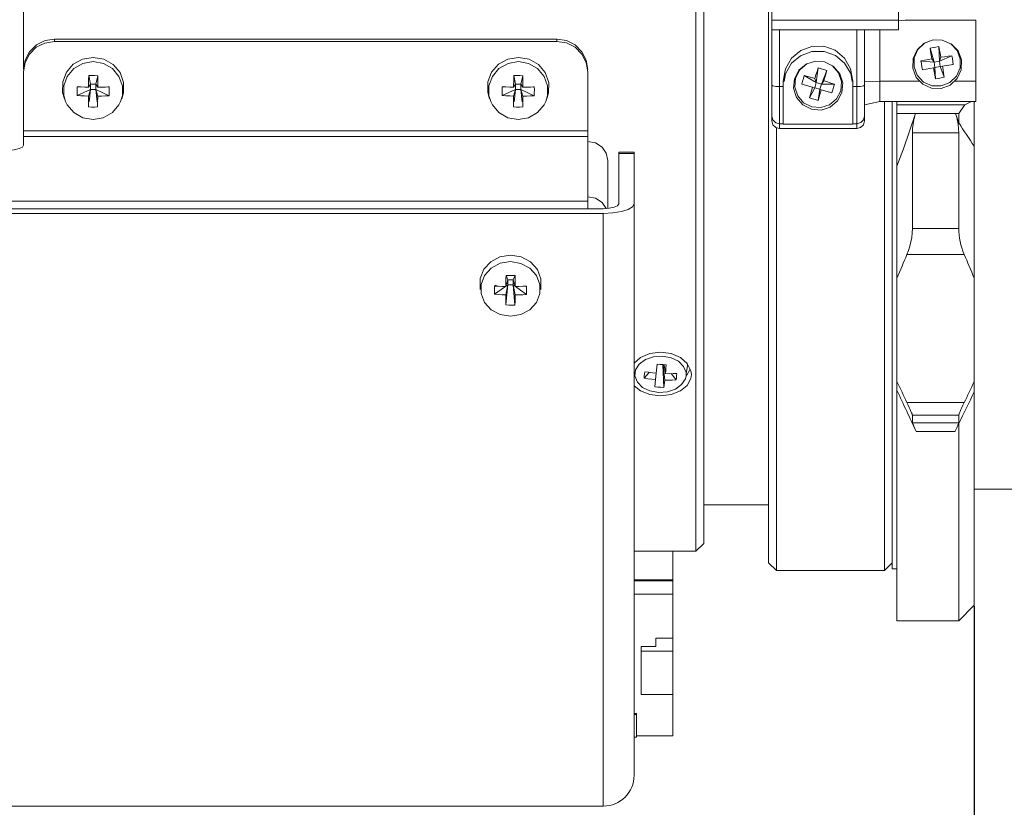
# Model space of a CAD drawing. Header units: millimetres. Extents: x 3925 to 5043, y -86 to 778.
# Tile 18 of 27: x 4508 to 4572, y 255 to 306. Entities that reach past the tile are written whole.
import ezdxf

# ---------------------------------------------------------------- set-up
doc = ezdxf.new("R2010")
doc.units = ezdxf.units.MM
doc.header["$LTSCALE"] = 46.255
doc.header["$PDMODE"] = 3
doc.header["$PDSIZE"] = 1
doc.layers.get('0').update_dxf_attribs({"linetype": 'CONTINUOUS'})
doc.layers.get('Defpoints').update_dxf_attribs({"linetype": 'CONTINUOUS'})
doc.layers.add('PJ-LENS-A22-DXF_CONTINUOUS_LINE', color=7, linetype='CONTINUOUS')
doc.styles.add('SLDTEXTSTYLE0', font='arialbd.ttf', dxfattribs={"height": 5.5})
doc.styles.add('SLDTEXTSTYLE2', font='arial.ttf')
doc.dimstyles.new('SLDDIMSTYLE1', dxfattribs={"dimtxt": 5.650301, "dimasz": 4.572, "dimexe": 0, "dimexo": 0.0625, "dimgap": 1.412575, "dimtad": 0, "dimtih": 1, "dimtoh": 1, "dimlfac": 3.5, "dimrnd": 1e-09, "dimzin": 4, "dimdsep": 46, "dimtxsty": 'SLDTEXTSTYLE0', "dimsah": 1, "dimcen": 0.09, "dimadec": 0, "dimazin": 1, "dimtol": 1, "dimtp": 0.8, "dimtm": 0.8, "dimtfac": 1, "dimtdec": 1, "dimtofl": 0, "dimtmove": 0, "dimatfit": 3, "dimfxl": 1, "dimfrac": 2, "dimtolj": 1, "dimarcsym": 0})

# ---------------------------------------------------------------- blocks, each defined once
blk = doc.blocks.new('*D87')
at = {"color": 0, "linetype": 'Continuous', "lineweight": -2}
for p, q in [((4570.178, 268.468), (4570.178, 237.083)), ((4390.97, 257.718), (4390.97, 237.083)), ((4395.97, 237.083), (4565.178, 237.083))]:
    blk.add_line(p, q, dxfattribs=at)
at = {"color": 0, "linetype": 'Continuous'}
for points in [[(4395.97, 237.916), (4395.97, 236.249), (4390.97, 237.083)], [(4565.178, 237.916), (4565.178, 236.249), (4570.178, 237.083)]]:
    blk.add_solid(points, dxfattribs=at)
at = {"layer": 'Defpoints', "color": 0, "linetype": 'Continuous'}
for p in [(4570.178, 268.531), (4390.97, 257.781), (4570.178, 237.083)]:
    blk.add_point(p, dxfattribs=at)
at = {"color": 0, "linetype": 'Continuous', "lineweight": 0, "insert": (4480.574, 241.7), "char_height": 5, "attachment_point": 5, "style": 'SLDTEXTSTYLE2'}
blk.add_mtext('\\A1;179.21 [7.06]', dxfattribs=at)
blk = doc.blocks.new('*D88')
at = {"color": 0, "linetype": 'Continuous', "lineweight": -2}
for p, q in [((4644.144, 284.769), (4644.144, 221.497)), ((4390.97, 257.718), (4390.97, 221.497)), ((4395.97, 221.497), (4639.144, 221.497))]:
    blk.add_line(p, q, dxfattribs=at)
at = {"color": 0, "linetype": 'Continuous'}
for points in [[(4395.97, 222.33), (4395.97, 220.664), (4390.97, 221.497)], [(4639.144, 222.33), (4639.144, 220.664), (4644.144, 221.497)]]:
    blk.add_solid(points, dxfattribs=at)
at = {"layer": 'Defpoints', "color": 0, "linetype": 'Continuous'}
for p in [(4644.144, 284.831), (4390.97, 257.781), (4644.144, 221.497)]:
    blk.add_point(p, dxfattribs=at)
at = {"color": 0, "linetype": 'Continuous', "lineweight": 0, "insert": (4517.557, 226.114), "char_height": 5, "attachment_point": 5, "style": 'SLDTEXTSTYLE2'}
blk.add_mtext('\\A1;253.17 [9.97]', dxfattribs=at)

msp = doc.modelspace()

# ---------------------------------------------------------------- linework, layer by layer
at = {"layer": 'PJ-LENS-A22-DXF_CONTINUOUS_LINE', "color": 7, "linetype": 'Continuous', "lineweight": 0}
for p, q in [((4508.678, 303.189), (4508.678, 350.031)), ((4552.178, 272.031), (4552.178, 350.031)), ((4552.678, 272.531), (4552.678, 349.53)), ((4556.878, 271.281), (4556.878, 306.989)), ((4557.078, 299.877), (4557.078, 306.989)), ((4557.078, 306.394), (4565.278, 306.394)), ((4565.278, 305.76), (4565.278, 306.989)), ((4565.278, 306.353), (4565.719, 306.392)), ((4570.278, 306.392), (4565.719, 306.392)), ((4570.278, 301.133), (4570.278, 306.392)), ((4565.278, 305.76), (4557.078, 305.76)), ((4557.578, 299.369), (4557.578, 305.76)), ((4562.578, 299.369), (4562.578, 305.76)), ((4563.078, 299.877), (4563.078, 305.76)), ((4564.078, 305.76), (4564.078, 301.133)), ((4510.678, 305.008), (4510.678, 305.158)), ((4510.678, 305.158), (4543.178, 305.158)), ((4543.178, 305.008), (4543.178, 305.158)), ((4510.678, 305.008), (4543.178, 305.008)), ((4567.576, 303.665), (4567.323, 304.577)), ((4567.921, 303.724), (4567.891, 304.674)), ((4512.499, 303.865), (4511.898, 303.529)), ((4513.187, 303.981), (4512.499, 303.865)), ((4513.876, 303.858), (4513.187, 303.981)), ((4514.48, 303.511), (4513.876, 303.858)), ((4539.999, 303.865), (4539.398, 303.529)), ((4540.687, 303.981), (4539.999, 303.865)), ((4541.376, 303.858), (4540.687, 303.981)), ((4541.98, 303.511), (4541.376, 303.858)), ((4566.22, 303.897), (4566.202, 303.27)), ((4567.576, 303.665), (4567.434, 303.885)), ((4567.921, 303.724), (4568.726, 304.086)), ((4567.921, 303.724), (4568.022, 303.986)), ((4511.506, 302.75), (4511.931, 303.252)), ((4511.931, 303.252), (4512.52, 303.588)), ((4512.52, 303.588), (4513.186, 303.701)), ((4513.186, 303.701), (4513.848, 303.583)), ((4513.848, 303.583), (4514.43, 303.249)), ((4514.43, 303.249), (4514.851, 302.749)), ((4514.919, 302.991), (4514.48, 303.511)), ((4539.006, 302.75), (4539.431, 303.252)), ((4539.431, 303.252), (4540.02, 303.588)), ((4540.02, 303.588), (4540.686, 303.701)), ((4540.686, 303.701), (4541.348, 303.583)), ((4541.348, 303.583), (4541.93, 303.249)), ((4541.93, 303.249), (4542.351, 302.749)), ((4542.419, 302.991), (4541.98, 303.511)), ((4560.079, 303.292), (4559.958, 302.349)), ((4566.202, 303.27), (4566.427, 302.687)), ((4566.798, 303.739), (4566.733, 303.745)), ((4567.576, 303.665), (4566.828, 303.736)), ((4567.535, 303.3), (4566.831, 303.179)), ((4567.636, 303.321), (4567.535, 303.3)), ((4567.576, 303.665), (4567.921, 303.724)), ((4567.636, 303.321), (4567.576, 303.665)), ((4567.981, 303.38), (4567.636, 303.321)), ((4567.636, 303.321), (4567.666, 302.591)), ((4567.921, 303.724), (4567.981, 303.38)), ((4568.123, 303.4), (4567.981, 303.38)), ((4567.981, 303.38), (4568.234, 302.689)), ((4568.824, 303.521), (4568.123, 303.4)), ((4568.781, 303.514), (4568.824, 303.521)), ((4569.337, 303.183), (4569.355, 303.81)), ((4508.678, 303.038), (4508.678, 298.302)), ((4512.881, 302.058), (4512.887, 302.549)), ((4512.887, 302.549), (4512.891, 302.797)), ((4512.891, 302.797), (4513.004, 302.249)), ((4513.354, 302.247), (4513.474, 302.794)), ((4513.474, 302.794), (4513.478, 302.301)), ((4540.381, 302.058), (4540.387, 302.549)), ((4540.387, 302.549), (4540.391, 302.797)), ((4540.391, 302.797), (4540.504, 302.249)), ((4540.854, 302.247), (4540.974, 302.794)), ((4540.974, 302.794), (4540.978, 302.301)), ((4545.178, 294.189), (4545.178, 303.038)), ((4558.542, 302.594), (4558.489, 301.976)), ((4559.958, 302.349), (4559.185, 302.796)), ((4559.873, 302.621), (4559.958, 302.349)), ((4560.633, 303.135), (4560.295, 302.254)), ((4569.079, 302.613), (4569.337, 303.183)), ((4512.213, 302.087), (4512.141, 302.072)), ((4512.141, 302.072), (4512.386, 302.066)), ((4513.004, 302.249), (4512.881, 302.058)), ((4513.004, 302.249), (4513.003, 301.908)), ((4513.004, 302.249), (4513.354, 302.247)), ((4513.353, 301.906), (4513.354, 302.247)), ((4513.478, 302.056), (4513.354, 302.247)), ((4513.478, 302.301), (4513.478, 302.056)), ((4513.478, 302.056), (4513.726, 302.057)), ((4513.726, 302.057), (4513.973, 302.06)), ((4513.973, 302.06), (4514.218, 302.063)), ((4514.218, 302.063), (4514.141, 302.08)), ((4539.713, 302.087), (4539.641, 302.072)), ((4539.641, 302.072), (4539.886, 302.066)), ((4540.504, 302.249), (4540.381, 302.058)), ((4540.504, 302.249), (4540.503, 301.908)), ((4540.504, 302.249), (4540.854, 302.247)), ((4540.853, 301.906), (4540.854, 302.247)), ((4540.978, 302.056), (4540.854, 302.247)), ((4540.978, 302.301), (4540.978, 302.056)), ((4540.978, 302.056), (4541.226, 302.057)), ((4541.226, 302.057), (4541.473, 302.06)), ((4541.473, 302.06), (4541.718, 302.063)), ((4541.718, 302.063), (4541.641, 302.08)), ((4557.578, 302.092), (4557.828, 302.092)), ((4557.828, 299.661), (4557.828, 302.436)), ((4559.101, 302.224), (4559.027, 302.244)), ((4559.71, 302.05), (4559.027, 302.244)), ((4559.862, 302.014), (4559.524, 301.354)), ((4559.862, 302.014), (4559.71, 302.05)), ((4559.862, 302.014), (4559.958, 302.349)), ((4560.199, 301.919), (4559.862, 302.014)), ((4559.958, 302.349), (4560.295, 302.254)), ((4560.199, 301.919), (4560.078, 301.197)), ((4560.295, 302.254), (4560.199, 301.919)), ((4560.199, 301.919), (4560.283, 301.887)), ((4560.295, 302.254), (4560.447, 302.458)), ((4560.295, 302.254), (4561.13, 302.244)), ((4561.615, 301.709), (4561.668, 302.327)), ((4562.328, 299.661), (4562.328, 302.436)), ((4562.328, 302.092), (4562.578, 302.092)), ((4563.078, 302.39), (4564.078, 302.444)), ((4566.659, 302.444), (4564.078, 302.444)), ((4567.42, 301.987), (4568.043, 301.969)), ((4570.278, 302.444), (4568.899, 302.444)), ((4511.207, 301.71), (4511.329, 301.294)), ((4511.401, 301.121), (4511.286, 301.513)), ((4512.138, 301.503), (4513.003, 301.908)), ((4512.878, 301.476), (4513.003, 301.908)), ((4512.918, 301.108), (4513.003, 301.908)), ((4513.003, 301.908), (4513.353, 301.906)), ((4514.216, 301.495), (4513.353, 301.906)), ((4513.432, 301.106), (4513.353, 301.906)), ((4513.476, 301.473), (4513.353, 301.906)), ((4515.071, 301.512), (4514.956, 301.121)), ((4515.028, 301.295), (4515.145, 301.679)), ((4538.707, 301.71), (4538.829, 301.294)), ((4538.901, 301.121), (4538.786, 301.513)), ((4539.638, 301.503), (4540.503, 301.908)), ((4540.378, 301.476), (4540.503, 301.908)), ((4540.418, 301.108), (4540.503, 301.908)), ((4540.503, 301.908), (4540.853, 301.906)), ((4541.716, 301.495), (4540.853, 301.906)), ((4540.932, 301.106), (4540.853, 301.906)), ((4540.976, 301.473), (4540.853, 301.906)), ((4542.571, 301.512), (4542.456, 301.121)), ((4542.528, 301.295), (4542.645, 301.679)), ((4560.972, 301.692), (4560.283, 301.887)), ((4560.949, 301.699), (4560.972, 301.692)), ((4559.08, 300.907), (4559.64, 300.619)), ((4560.265, 300.569), (4560.856, 300.759)), ((4563.078, 300.908), (4564.078, 301.133)), ((4570.278, 301.133), (4564.078, 301.133)), ((4564.378, 270.781), (4564.378, 301.133)), ((4564.878, 301.133), (4564.878, 270.881)), ((4565.178, 267.531), (4565.178, 301.133)), ((4565.178, 300.918), (4569.559, 300.918)), ((4569.559, 300.918), (4570.008, 301.133)), ((4570.178, 268.531), (4570.178, 301.133)), ((4559.64, 300.619), (4560.265, 300.569)), ((4569.178, 300.352), (4565.178, 300.352)), ((4568.975, 300.353), (4569.178, 299.749)), ((4569.178, 299.749), (4569.178, 300.352)), ((4557.147, 299.62), (4557.078, 299.877)), ((4557.333, 299.434), (4557.147, 299.62)), ((4557.578, 299.369), (4557.333, 299.434)), ((4557.378, 270.781), (4557.378, 299.422)), ((4557.828, 299.686), (4557.578, 299.686)), ((4557.578, 299.369), (4562.578, 299.369)), ((4557.828, 299.661), (4562.328, 299.661)), ((4562.578, 299.686), (4562.328, 299.686)), ((4562.827, 299.436), (4562.578, 299.369)), ((4545.178, 299.235), (4508.678, 299.235)), ((4545.178, 298.862), (4508.678, 298.862)), ((4569.178, 299.086), (4566.178, 299.086)), ((4566.178, 299.086), (4566.178, 292.906)), ((4569.178, 292.906), (4569.178, 299.086)), ((4548.178, 297.855), (4547.178, 297.855)), ((4547.178, 297.855), (4547.178, 294.498)), ((4548.178, 297.757), (4547.178, 297.757)), ((4548.178, 257.531), (4548.178, 297.855)), ((4546.478, 294.208), (4546.478, 297.308)), ((4499.176, 294.672), (4545.178, 294.672)), ((4546.178, 294.189), (4498.175, 294.189)), ((4498.175, 293.88), (4546.178, 293.88)), ((4546.178, 293.88), (4546.178, 255.531)), ((4566.178, 292.906), (4569.178, 292.906)), ((4540.187, 291.185), (4539.499, 291.076)), ((4540.876, 291.07), (4540.187, 291.185)), ((4569.529, 291.233), (4565.828, 291.233)), ((4539.499, 291.076), (4538.898, 290.758)), ((4539.52, 290.653), (4540.186, 290.761)), ((4540.186, 290.761), (4540.848, 290.65)), ((4540.848, 290.65), (4541.43, 290.334)), ((4538.286, 289.293), (4538.506, 289.862)), ((4539.887, 289.63), (4539.891, 289.87)), ((4539.891, 289.87), (4540.004, 289.585)), ((4540.28, 289.869), (4540.474, 289.867)), ((4540.354, 289.584), (4540.474, 289.867)), ((4540.474, 289.867), (4540.478, 289.39)), ((4541.43, 290.334), (4541.851, 289.862)), ((4541.851, 289.862), (4542.071, 289.292)), ((4540.003, 289.263), (4539.138, 288.648)), ((4539.248, 289.234), (4539.141, 289.185)), ((4539.141, 289.185), (4539.386, 289.173)), ((4540.003, 289.263), (4539.878, 288.608)), ((4539.881, 289.158), (4539.887, 289.63)), ((4539.882, 287.957), (4540.003, 289.263)), ((4540.004, 289.585), (4539.918, 289.287)), ((4540.004, 289.585), (4540.003, 289.263)), ((4540.003, 289.263), (4540.353, 289.261)), ((4540.004, 289.585), (4540.354, 289.584)), ((4540.353, 289.261), (4540.354, 289.584)), ((4540.353, 289.261), (4541.216, 288.64)), ((4540.353, 289.261), (4540.476, 288.605)), ((4540.353, 289.261), (4540.466, 287.955)), ((4540.44, 289.287), (4540.354, 289.584)), ((4540.478, 289.39), (4540.478, 289.156)), ((4540.973, 289.167), (4541.218, 289.177)), ((4540.478, 289.155), (4540.726, 289.16)), ((4540.726, 289.16), (4540.973, 289.167)), ((4540.171, 287.225), (4539.509, 287.336)), ((4540.837, 287.332), (4540.171, 287.225)), ((4548.596, 284.56), (4549.196, 284.815)), ((4549.196, 284.815), (4549.878, 284.904)), ((4550.572, 284.812), (4549.878, 284.904)), ((4551.175, 284.551), (4550.572, 284.812)), ((4548.178, 284.199), (4548.596, 284.56)), ((4548.505, 284.133), (4548.908, 284.424)), ((4548.908, 284.424), (4549.432, 284.602)), ((4549.432, 284.602), (4550.006, 284.642)), ((4549.667, 284.126), (4549.604, 283.549)), ((4550.006, 284.642), (4550.563, 284.541)), ((4550.042, 284.087), (4550.089, 282.629)), ((4550.056, 284.103), (4550.249, 284.094)), ((4550.563, 284.541), (4551.038, 284.312)), ((4551.614, 284.165), (4551.175, 284.551)), ((4551.849, 283.695), (4551.614, 284.165)), ((4551.62, 284.052), (4551.619, 284.154)), ((4548.206, 283.494), (4548.178, 283.716)), ((4549.155, 283.598), (4548.82, 283.228)), ((4549.61, 283.548), (4549.558, 283.128)), ((4550.05, 284.073), (4550.153, 283.095)), ((4550.199, 283.516), (4550.117, 284.074)), ((4550.568, 283.515), (4550.892, 283.115)), ((4551.615, 283.459), (4551.538, 283.394)), ((4551.551, 283.494), (4551.62, 284.052)), ((4551.792, 283.808), (4551.615, 283.459)), ((4551.847, 283.205), (4551.878, 283.453)), ((4551.878, 283.453), (4551.849, 283.695)), ((4548.219, 283.391), (4548.178, 283.425)), ((4549.508, 282.661), (4549.558, 283.128)), ((4551.61, 282.755), (4551.847, 283.205)), ((4549.194, 282.398), (4548.719, 282.626)), ((4549.751, 282.297), (4549.194, 282.398)), ((4550.325, 282.336), (4549.751, 282.297)), ((4550.849, 282.514), (4550.325, 282.336)), ((4549.878, 282.075), (4549.196, 282.156)), ((4565.828, 281.639), (4569.529, 281.639)), ((4569.178, 280.832), (4566.178, 280.832)), ((4566.178, 280.832), (4566.178, 280.341)), ((4566.178, 280.341), (4569.178, 280.341)), ((4569.178, 280.341), (4569.178, 280.832)), ((4569.178, 267.531), (4569.178, 280.288)), ((4568.945, 279.782), (4566.412, 279.782)), ((4636.678, 276.031), (4570.178, 276.031)), ((4552.678, 275.031), (4556.878, 275.031)), ((4552.178, 272.031), (4548.178, 272.031)), ((4550.678, 260.079), (4550.678, 272.031)), ((4552.678, 272.531), (4552.178, 272.031)), ((4556.878, 271.281), (4557.378, 270.781)), ((4564.378, 270.781), (4557.378, 270.781)), ((4564.378, 270.781), (4564.878, 271.281)), ((4565.178, 270.881), (4564.878, 270.881)), ((4550.678, 270.164), (4548.178, 270.164)), ((4548.178, 270.113), (4550.678, 270.113)), ((4548.178, 269.255), (4550.678, 269.255)), ((4570.178, 268.531), (4569.178, 267.531)), ((4569.178, 267.531), (4565.178, 267.531)), ((4549.578, 266.406), (4550.678, 266.406)), ((4549.578, 266.406), (4549.578, 265.862)), ((4549.578, 265.862), (4548.628, 265.862)), ((4548.628, 262.751), (4548.628, 265.862)), ((4548.628, 265.552), (4550.678, 265.552)), ((4550.678, 262.751), (4548.628, 262.751)), ((4548.178, 261.528), (4548.328, 261.528)), ((4548.178, 261.47), (4548.328, 261.47)), ((4548.328, 259.996), (4548.328, 261.528)), ((4548.328, 259.995), (4548.178, 259.995)), ((4548.328, 260.079), (4550.678, 260.079)), ((4498.175, 255.531), (4546.178, 255.531))]:
    msp.add_line(p, q, dxfattribs=at)
for points in [[(4508.678, 303.189), (4508.777, 303.796), (4509.054, 304.336), (4509.505, 304.782), (4510.072, 305.065), (4510.678, 305.158)], [(4543.178, 305.158), (4543.794, 305.062), (4544.353, 304.782), (4544.797, 304.344), (4545.081, 303.794), (4545.178, 303.189)], [(4567.514, 305.111), (4566.931, 304.891), (4566.478, 304.467), (4566.22, 303.897)], [(4566.281, 303.363), (4566.294, 303.943), (4566.532, 304.485), (4566.961, 304.895), (4567.515, 305.11), (4568.11, 305.097)], [(4569.355, 303.81), (4569.13, 304.393), (4568.701, 304.841), (4568.11, 305.097)], [(4508.678, 303.038), (4508.778, 303.649), (4509.061, 304.195), (4509.501, 304.629), (4510.054, 304.908), (4510.678, 305.008)], [(4543.178, 305.008), (4543.801, 304.909), (4544.356, 304.629), (4544.795, 304.195), (4545.078, 303.651), (4545.178, 303.038)], [(4562.328, 302.436), (4562.183, 303.247), (4561.782, 303.935), (4561.178, 304.436), (4560.446, 304.697), (4559.673, 304.69), (4558.951, 304.42), (4558.363, 303.92), (4557.971, 303.241), (4557.828, 302.436)], [(4567.323, 304.577), (4567.511, 304.615), (4567.701, 304.648), (4567.891, 304.674)], [(4567.434, 303.885), (4567.396, 304.119), (4567.359, 304.35), (4567.323, 304.577)], [(4567.891, 304.674), (4567.935, 304.449), (4567.979, 304.219), (4568.022, 303.986)], [(4568.656, 304.856), (4569.067, 304.421), (4569.276, 303.876)], [(4557.878, 302.428), (4557.965, 302.921), (4558.357, 303.594), (4558.947, 304.089), (4559.679, 304.357), (4560.46, 304.36), (4561.194, 304.098)], [(4561.194, 304.098), (4561.793, 303.603), (4562.19, 302.925), (4562.279, 302.428)], [(4569.276, 303.876), (4569.263, 303.296), (4569.025, 302.754), (4568.596, 302.344), (4568.042, 302.129), (4567.447, 302.142), (4566.901, 302.384), (4566.489, 302.818), (4566.281, 303.363)], [(4566.733, 303.745), (4566.964, 303.794), (4567.198, 303.84), (4567.434, 303.885)], [(4568.022, 303.986), (4568.258, 304.022), (4568.494, 304.056), (4568.726, 304.086)], [(4568.726, 304.086), (4568.764, 303.9), (4568.796, 303.711), (4568.824, 303.521)], [(4511.898, 303.529), (4511.454, 303.019), (4511.212, 302.386), (4511.207, 301.71)], [(4539.398, 303.529), (4538.954, 303.019), (4538.712, 302.386), (4538.707, 301.71)], [(4559.301, 303.544), (4558.829, 303.146), (4558.542, 302.594)], [(4559.662, 300.775), (4559.143, 301.038), (4558.756, 301.487), (4558.57, 302.049), (4558.616, 302.64), (4558.885, 303.168), (4559.34, 303.554), (4559.911, 303.736), (4560.495, 303.687)], [(4560.495, 303.687), (4561.014, 303.424), (4561.401, 302.976), (4561.587, 302.413), (4561.541, 301.822), (4561.272, 301.294), (4560.817, 300.908), (4560.246, 300.727), (4559.662, 300.775)], [(4560.079, 303.292), (4560.01, 303.072), (4559.941, 302.848), (4559.873, 302.621)], [(4560.633, 303.135), (4560.449, 303.193), (4560.265, 303.245), (4560.079, 303.292)], [(4561.668, 302.327), (4561.481, 302.918), (4561.077, 303.396)], [(4566.831, 303.179), (4566.793, 303.368), (4566.76, 303.556), (4566.733, 303.745)], [(4567.666, 302.591), (4567.578, 303.063), (4567.535, 303.3)], [(4568.123, 303.4), (4568.161, 303.163), (4568.198, 302.925), (4568.234, 302.689)], [(4511.286, 301.513), (4511.286, 302.147), (4511.506, 302.75)], [(4512.891, 302.797), (4513.085, 302.798), (4513.28, 302.797), (4513.474, 302.794)], [(4514.851, 302.749), (4515.071, 302.147), (4515.071, 301.512)], [(4515.145, 301.679), (4515.15, 302.355), (4514.919, 302.991)], [(4538.786, 301.513), (4538.786, 302.147), (4539.006, 302.75)], [(4540.391, 302.797), (4540.585, 302.798), (4540.78, 302.797), (4540.974, 302.794)], [(4542.351, 302.749), (4542.571, 302.147), (4542.571, 301.512)], [(4542.645, 301.679), (4542.65, 302.355), (4542.419, 302.991)], [(4559.027, 302.244), (4559.075, 302.43), (4559.127, 302.615), (4559.185, 302.796)], [(4559.185, 302.796), (4559.412, 302.741), (4559.642, 302.682), (4559.873, 302.621)], [(4560.447, 302.458), (4560.51, 302.687), (4560.633, 303.135)], [(4566.427, 302.687), (4566.855, 302.239), (4567.42, 301.987)], [(4568.234, 302.689), (4568.045, 302.652), (4567.856, 302.619), (4567.666, 302.591)], [(4568.043, 301.969), (4568.626, 302.189), (4569.079, 302.613)], [(4512.138, 301.503), (4512.136, 301.692), (4512.136, 301.881), (4512.141, 302.072)], [(4512.386, 302.066), (4512.633, 302.061), (4512.881, 302.058)], [(4514.218, 302.063), (4514.221, 301.873), (4514.22, 301.683), (4514.216, 301.495)], [(4539.638, 301.503), (4539.636, 301.692), (4539.636, 301.881), (4539.641, 302.072)], [(4539.886, 302.066), (4540.133, 302.061), (4540.381, 302.058)], [(4541.718, 302.063), (4541.721, 301.873), (4541.72, 301.683), (4541.716, 301.495)], [(4557.578, 302.092), (4557.334, 302.104), (4557.149, 302.139), (4557.078, 302.189)], [(4558.489, 301.976), (4558.676, 301.385), (4559.08, 300.907)], [(4559.524, 301.354), (4559.584, 301.585), (4559.646, 301.818), (4559.71, 302.05)], [(4560.447, 302.458), (4560.677, 302.389), (4560.905, 302.317), (4561.13, 302.244)], [(4561.13, 302.244), (4561.082, 302.06), (4561.03, 301.876), (4560.972, 301.692)], [(4562.578, 302.092), (4562.823, 302.104), (4563.008, 302.139), (4563.078, 302.189)], [(4512.878, 301.476), (4512.631, 301.482), (4512.384, 301.491), (4512.138, 301.503)], [(4512.882, 300.772), (4512.879, 301.238), (4512.878, 301.476)], [(4513.476, 301.473), (4513.47, 301.001), (4513.466, 300.77)], [(4514.216, 301.495), (4513.97, 301.485), (4513.724, 301.478), (4513.476, 301.473)], [(4540.378, 301.476), (4540.131, 301.482), (4539.884, 301.491), (4539.638, 301.503)], [(4540.382, 300.772), (4540.379, 301.238), (4540.378, 301.476)], [(4540.976, 301.473), (4540.97, 301.001), (4540.966, 300.77)], [(4541.716, 301.495), (4541.47, 301.485), (4541.224, 301.478), (4540.976, 301.473)], [(4560.078, 301.197), (4559.892, 301.245), (4559.708, 301.297), (4559.524, 301.354)], [(4560.283, 301.887), (4560.147, 301.426), (4560.078, 301.197)], [(4560.856, 300.759), (4561.328, 301.157), (4561.615, 301.709)], [(4513.171, 299.958), (4512.509, 300.076), (4511.927, 300.41), (4511.506, 300.91), (4511.401, 301.121)], [(4513.466, 300.77), (4513.271, 300.766), (4513.077, 300.767), (4512.882, 300.772)], [(4514.956, 301.121), (4514.851, 300.91), (4514.426, 300.407), (4513.837, 300.072), (4513.171, 299.958)], [(4540.671, 299.958), (4540.009, 300.076), (4539.427, 300.41), (4539.006, 300.91), (4538.901, 301.121)], [(4540.966, 300.77), (4540.771, 300.766), (4540.577, 300.767), (4540.382, 300.772)], [(4542.456, 301.121), (4542.351, 300.91), (4541.926, 300.407), (4541.337, 300.072), (4540.671, 299.958)], [(4569.178, 300.352), (4569.306, 300.541), (4569.559, 300.918)], [(4557.578, 299.686), (4557.334, 299.75), (4557.149, 299.929), (4557.078, 300.184)], [(4563.078, 300.184), (4563.014, 299.941), (4562.835, 299.757), (4562.578, 299.686)], [(4566.382, 300.353), (4565.993, 299.208), (4565.592, 298.069), (4565.178, 296.937)], [(4566.279, 299.96), (4566.31, 300.092), (4566.344, 300.223), (4566.382, 300.353)], [(4569.078, 299.96), (4569.046, 300.096), (4569.012, 300.227), (4568.975, 300.353)], [(4563.078, 299.877), (4563.011, 299.622), (4562.827, 299.436)], [(4566.178, 299.086), (4566.19, 299.367), (4566.223, 299.657), (4566.279, 299.96)], [(4569.178, 299.086), (4569.167, 299.364), (4569.134, 299.655), (4569.078, 299.96)], [(4507.678, 297.977), (4508.064, 298.002), (4508.386, 298.072), (4508.601, 298.177), (4508.678, 298.302)], [(4546.478, 297.308), (4546.378, 297.782), (4546.098, 298.177), (4545.68, 298.442), (4545.178, 298.537)], [(4545.178, 294.956), (4545.68, 294.861), (4546.098, 294.596), (4546.378, 294.2)], [(4546.178, 294.189), (4546.564, 294.213), (4546.886, 294.28), (4547.101, 294.379), (4547.178, 294.498)], [(4548.178, 294.498), (4548.08, 294.307), (4547.796, 294.135), (4547.355, 293.998)], [(4547.355, 293.998), (4546.798, 293.911), (4546.178, 293.88)], [(4566.078, 292.033), (4566.134, 292.334), (4566.167, 292.628), (4566.178, 292.906)], [(4565.828, 291.233), (4565.927, 291.492), (4566.01, 291.761), (4566.078, 292.033)], [(4538.898, 290.758), (4538.454, 290.277), (4538.212, 289.679), (4538.207, 289.041), (4538.222, 288.966)], [(4538.506, 289.862), (4538.931, 290.337), (4539.52, 290.653)], [(4541.919, 290.251), (4541.48, 290.742), (4540.876, 291.07)], [(4539.891, 289.87), (4540.085, 289.87), (4540.28, 289.869)], [(4542.135, 288.966), (4542.15, 289.649), (4541.919, 290.251)], [(4538.299, 288.628), (4538.286, 288.693), (4538.286, 289.293)], [(4539.138, 288.648), (4539.136, 288.824), (4539.136, 289.004), (4539.141, 289.185)], [(4539.386, 289.173), (4539.633, 289.164), (4539.881, 289.158)], [(4541.218, 289.177), (4541.221, 288.996), (4541.22, 288.817), (4541.216, 288.64)], [(4542.071, 289.292), (4542.071, 288.693), (4542.058, 288.628)], [(4539.509, 287.336), (4538.927, 287.652), (4538.506, 288.124), (4538.299, 288.628)], [(4539.138, 288.648), (4539.384, 288.63), (4539.631, 288.616), (4539.878, 288.608)], [(4539.878, 288.608), (4539.879, 288.386), (4539.882, 287.957)], [(4540.476, 288.605), (4540.47, 288.167), (4540.466, 287.955)], [(4541.216, 288.64), (4540.97, 288.624), (4540.724, 288.612), (4540.476, 288.605)], [(4542.058, 288.628), (4541.851, 288.123), (4541.426, 287.649), (4540.837, 287.332)], [(4540.466, 287.955), (4540.271, 287.95), (4540.077, 287.951), (4539.882, 287.957)], [(4548.222, 283.366), (4548.267, 283.758), (4548.505, 284.133)], [(4549.667, 284.126), (4549.862, 284.114), (4550.056, 284.103)], [(4550.249, 284.094), (4550.234, 283.895), (4550.217, 283.703), (4550.199, 283.516)], [(4551.038, 284.312), (4551.373, 283.984), (4551.533, 283.59), (4551.535, 283.366)], [(4548.82, 283.228), (4548.832, 283.362), (4548.847, 283.499), (4548.865, 283.64)], [(4548.865, 283.64), (4549.11, 283.603), (4549.357, 283.573), (4549.604, 283.549)], [(4550.199, 283.516), (4550.446, 283.513), (4550.692, 283.517), (4550.937, 283.527)], [(4550.937, 283.527), (4550.925, 283.385), (4550.91, 283.248), (4550.892, 283.115)], [(4548.719, 282.626), (4548.384, 282.954), (4548.222, 283.366)], [(4549.558, 283.128), (4549.311, 283.154), (4549.065, 283.187), (4548.82, 283.228)], [(4550.153, 283.095), (4550.133, 282.932), (4550.111, 282.777), (4550.089, 282.629)], [(4550.892, 283.115), (4550.647, 283.101), (4550.4, 283.094), (4550.153, 283.095)], [(4551.535, 283.366), (4551.49, 283.18), (4551.251, 282.806), (4550.849, 282.514)], [(4549.196, 282.156), (4548.59, 282.393), (4548.178, 282.73)], [(4550.089, 282.629), (4549.895, 282.633), (4549.701, 282.644), (4549.508, 282.661)], [(4549.878, 282.075), (4550.574, 282.159), (4551.172, 282.396), (4551.61, 282.755)]]:
    msp.add_lwpolyline(points, dxfattribs=at)
msp.add_arc((4546.178, 257.531), 2, 270, 0, dxfattribs=at)
for centre, major_axis, ratio, start_param, end_param in [((4576.588, 318.913), (-11.145, 31.849), 0.445607, -4.230412, -4.170412), ((4570.178, 292.033), (-0.536, 1.987), 0.424732, 7.287759, 8.151277), ((4549.746, 311.031), (13.277, 49.178), 0.424732, -1.902141, -1.868092), ((4585.61, 311.031), (-13.277, 49.178), 0.424732, -4.415093, -4.381044), ((4549.746, 311.031), (-24.709, 49.495), 0.028618, -2.220813, -2.186764), ((4585.61, 311.031), (24.709, 49.495), 0.028618, -4.096421, -4.062372), ((4549.746, 311.031), (-21.714, 43.496), 0.028618, -2.386504, -2.302346), ((4576.588, 293.031), (18.023, 36.065), 0.024804, -4.398879, -4.338878), ((4565.178, 282.827), (-0.998, 2), 0.028618, -3.084331, -2.220813), ((4570.178, 282.827), (0.998, 2), 0.028618, -4.062372, -3.198854), ((4567.178, 278.346), (-0.998, 2), 0.028618, 0.057261, 0.755088), ((4568.178, 278.346), (0.998, 2), 0.028618, -0.755088, -0.057261)]:
    msp.add_ellipse(centre, major_axis=major_axis, ratio=ratio, start_param=start_param, end_param=end_param, dxfattribs=at)

# ---------------------------------------------------------------- dimensions: what is measured, and where the dimension line sits
at = {"color": 2, "linetype": 'Continuous', "lineweight": 0}
for base, p2, picture, middle in [((4644.144, 221.497), (4644.144, 284.831), '*D88', (4517.557, 221.497)), ((4570.178, 237.083), (4570.178, 268.531), '*D87', (4480.574, 237.083))]:
    dim = msp.add_linear_dim(base=base, p1=(4390.97, 257.781), p2=p2, angle=0, dimstyle='SLDDIMSTYLE1', override={"dimtxt": 5, "dimasz": 5, "dimtad": 1, "dimtih": 0, "dimlfac": 1, "dimtxsty": 'SLDTEXTSTYLE2', "dimtol": 0, "dimtp": 0.6, "dimtm": 0.6}, dxfattribs=at)
    dim.commit()
    dim.dimension.update_dxf_attribs({"geometry": picture, "text_midpoint": middle, "dimtype": 160})

doc.saveas('drawing.dxf')
